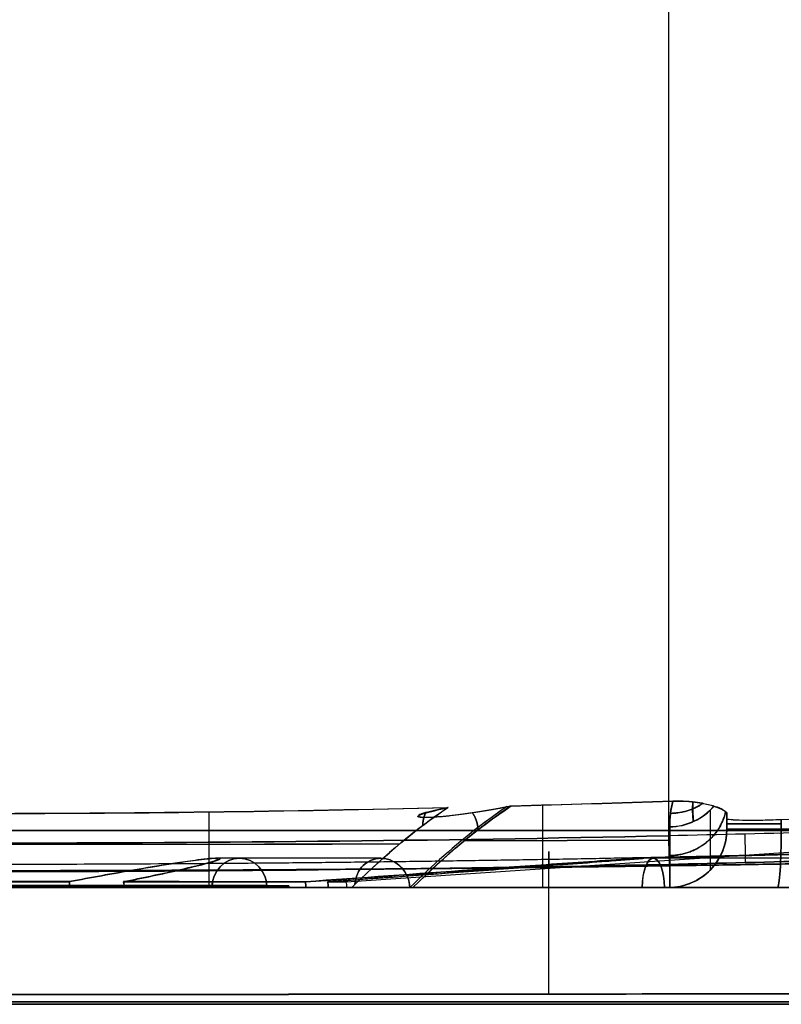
# Model space of a CAD drawing. Header units: millimetres. Extents: x -66 to 114, y 79 to 395.
# Tile 10 of 211: x 1 to 14, y 79 to 96. Entities that reach past the tile are written whole.
import ezdxf

# ---------------------------------------------------------------- set-up
doc = ezdxf.new("R2010")
doc.units = ezdxf.units.MM
doc.layers.add('Layer 01', color=7, linetype='Continuous', true_color=0x000000)

# ---------------------------------------------------------------- blocks, each defined once
blk = doc.blocks.new('Block 01')
at = {"layer": 'Layer 01'}
for p, q in [((6.437, 81.069), (35.19, 82.997)), ((12.95, 81.997, -19.225), (12.95, 82.192, -19.225)), ((12.95, 82.186, 19.115), (12.95, 81.994, 19.115)), ((12.95, 82.101, -19.519), (12.95, 82.101, -18.56)), ((12.95, 82.098, 18.46), (12.95, 82.098, 19.409)), ((7.027, 81.473, -19.495), (4.202, 81.473, -11.732)), ((7.027, 81.473, 19.395), (4.234, 81.473, 11.72)), ((17.45, 81.473, -7.299), (11.488, 81.473, -4.829)), ((17.45, 81.473, 7.199), (11.523, 81.473, 4.744)), ((-4.234, 80.973, -13.006), (4.134, 80.973, -13.006)), ((-4.234, 80.973, 12.906), (4.134, 80.973, 12.906)), ((4.567, 80.973, -11.273), (17.45, 80.973, -11.273)), ((4.567, 80.973, 11.173), (17.45, 80.973, 11.173)), ((5.003, 80.973), (5.452, 81.003)), ((5.003, 80.973, -0.05), (5.45, 80.973, -0.05)), ((6.45, 80.973, -0.05), (17.45, 80.973, -0.05)), ((10.043, 80.973, -4.772), (10.043, 80.973, -19.442)), ((10.043, 80.973, 19.342), (10.043, 80.973, 4.672)), ((11.789, 80.973, 4.313), (11.789, 80.973, -4.413)), ((-17.55, 78.973, -0.05), (17.45, 78.973, -0.05))]:
    blk.add_line(p, q, dxfattribs=at)
at = {"layer": 'Layer 01', "extrusion": (-1.5227e-14, -0.268446, 0.963295)}
blk.add_arc((11.95, 73.942, -43.754), 1, 271.202, 321.1378, dxfattribs=at)
at = {"layer": 'Layer 01', "extrusion": (5.40341e-15, -0.268446, -0.963295)}
blk.add_arc((11.95, -73.969, -43.657), 1, 39.3142, 88.798, dxfattribs=at)
at = {"layer": 'Layer 01', "extrusion": (0, 1, 0)}
for centre, radius, start, end in [((0, 0, 81.948), 19.55, 90, 270), ((-13.95, -18.56, 82.064), 1, 0, 85.9932), ((-13.95, 18.46, 82.061), 1, 274.0068, 0)]:
    blk.add_arc(centre, radius, start, end, dxfattribs=at)
at = {"layer": 'Layer 01', "extrusion": (-5.73793e-30, 5.73793e-30, -1)}
blk.add_arc((-11.95, 81.973, -18.46), 1, 180, 270, dxfattribs=at)
at = {"layer": 'Layer 01'}
for centre, radius, start, end in [((11.95, 81.973, -18.56), 1, 270, 0), ((5.95, 80.957, -0.05), 0.5, 174.6181, 178.0766), ((5.95, 80.957, -0.05), 0.5, 1.9234, 13.0518)]:
    blk.add_arc(centre, radius, start, end, dxfattribs=at)
at = {"layer": 'Layer 01', "extrusion": (0, 0, -1)}
for centre in [(-11.95, 81.973, 18.947), (-11.95, 81.973, -18.847)]:
    blk.add_arc(centre, 1, 180, 270, dxfattribs=at)
at = {"layer": 'Layer 01', "extrusion": (1.51293e-14, 1, 2.83523e-14)}
blk.add_arc((-13.95, 18.46, 81.973), 1, 274.0068, 0, dxfattribs=at)
at = {"layer": 'Layer 01', "extrusion": (-1.68014e-19, 1, 1.56657e-19)}
blk.add_arc((-13.95, -18.56, 81.973), 1, 360, 85.9932, dxfattribs=at)
at = {"layer": 'Layer 01', "extrusion": (-0.997556, 4.85386e-15, 0.069875)}
blk.add_arc((-81.973, 17.39, -12.626), 1, 360, 90, dxfattribs=at)
at = {"layer": 'Layer 01', "extrusion": (-0.997556, -2.02616e-15, -0.069875)}
blk.add_arc((-81.973, -17.49, -12.619), 1, 270, 0, dxfattribs=at)
at = {"layer": 'Layer 01', "extrusion": (-2.72852e-14, -1, -3.9306e-13)}
blk.add_arc((-0.05, -181.409, -81.973), 199.359, 84.93857, 85.99322, dxfattribs=at)
at = {"layer": 'Layer 01', "extrusion": (0.99978, 0.020969, 0.000366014)}
blk.add_arc((81.598, 38.998, 13.678), 0.5, 90.9998, 186.3395, dxfattribs=at)
at = {"layer": 'Layer 01', "extrusion": (-0.99978, -0.020969, 0.000366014)}
blk.add_arc((-81.598, -39.098, -13.678), 0.5, 270.9998, 6.3395, dxfattribs=at)
at = {"layer": 'Layer 01', "extrusion": (-0.34202, 0, 0.939693)}
blk.add_arc((-80.973, -0.064, -13.65), 0.5, 90, 270, dxfattribs=at)
at = {"layer": 'Layer 01', "extrusion": (-0.34202, 0, -0.939693)}
for start, end in [(90, 180), (180, 270)]:
    blk.add_arc((-80.973, 0.03, -13.556), 0.5, start, end, dxfattribs=at)
at = {"layer": 'Layer 01', "extrusion": (-0.92388, 0, -0.382683)}
blk.add_arc((-80.973, -0.027, -12.642), 0.5, 90, 270, dxfattribs=at)
at = {"layer": 'Layer 01', "extrusion": (-0.92388, 0, 0.382683)}
blk.add_arc((-80.973, -0.065, -12.68), 0.5, 90, 270, dxfattribs=at)
at = {"layer": 'Layer 01', "extrusion": (-1.37394e-31, 1, 5.40368e-16)}
blk.add_arc((0.05, -0.05, 80.973), 6.5, 254.4119, 285.5881, dxfattribs=at)
at = {"layer": 'Layer 01', "extrusion": (2.78858e-16, -1, -1.1662e-31)}
blk.add_arc((-0.05, -0.05, -80.973), 5.5, 270, 90, dxfattribs=at)
at = {"layer": 'Layer 01', "extrusion": (6.12045e-16, 1, 6.39139e-14)}
blk.add_arc((0.05, -0.05, 80.973), 6.5, 90, 105.5881, dxfattribs=at)
at = {"layer": 'Layer 01', "extrusion": (-2.78858e-16, 1, -2.97563e-47)}
blk.add_arc((0, 0, 80.973), 5.003, 90, 270, dxfattribs=at)
at = {"layer": 'Layer 01', "extrusion": (-9.26583e-16, 1, 9.67921e-16)}
blk.add_arc((0.05, -0.05, 80.973), 6.5, 206.9119, 245.5881, dxfattribs=at)
at = {"layer": 'Layer 01', "extrusion": (1.10524e-14, 1, 1.15455e-14)}
blk.add_arc((0.05, -0.05, 80.973), 6.5, 114.4119, 153.0881, dxfattribs=at)
at = {"layer": 'Layer 01', "extrusion": (9.6823e-15, 1, -3.52098e-15)}
blk.add_arc((0.05, -0.05, 80.973), 6.5, 161.9119, 198.0881, dxfattribs=at)
at = {"layer": 'Layer 01', "extrusion": (-5.33955e-16, -1, -7.6207e-15)}
blk.add_arc((13.95, 18.46, -80.973), 2, 180, 265.9932, dxfattribs=at)
at = {"layer": 'Layer 01', "extrusion": (-1.13522e-19, -1, 1.05849e-19)}
blk.add_arc((13.95, -18.56, -80.973), 2, 94.0068, 180, dxfattribs=at)
at = {"layer": 'Layer 01', "extrusion": (0, -1, 0)}
for centre, start, end in [((13.95, 18.46, -80.973), 180, 265.9932), ((13.95, -18.56, -80.973), 94.0068, 180)]:
    blk.add_arc(centre, 2, start, end, dxfattribs=at)
at = {"layer": 'Layer 01', "extrusion": (-2.66546e-15, 1, 3.36121e-14)}
blk.add_arc((0.05, 181.309, 80.973), 198.359, 264.93857, 265.99322, dxfattribs=at)
at = {"layer": 'Layer 01', "extrusion": (3.21398e-14, 1, 4.54524e-13)}
blk.add_arc((0.05, -181.409, 80.973), 198.359, 94.00678, 95.06143, dxfattribs=at)
at = {"layer": 'Layer 01'}
for points, degree in [([(11.95, 116.473, 40.107), (11.95, 99.166, 39.805), (11.95, 81.858, 39.503)], 2), ([(11.95, 116.473, -40.207), (11.95, 99.166, -39.905), (11.95, 81.858, -39.603)], 2), ([(9.26, 82.373, -24.169), (10.181, 82.397, -24.208), (11.102, 82.425, -24.25), (12.023, 82.455, -24.292)], 3), ([(11.971, 82.01, -22.567), (11.971, 82.17, -23.141), (11.991, 82.318, -23.716), (12.023, 82.455, -24.292)], 3), ([(0, 82.243, -23.95), (2.727, 82.243, -23.949), (5.454, 82.28, -24.018), (8.182, 82.346, -24.125)], 3), ([(8.168, 82.337, 23.989), (5.446, 82.271, 23.881), (2.723, 82.234, 23.811), (0, 82.234, 23.813)], 3), ([(8.182, 82.346, -24.125), (7.642, 81.982, -22.643), (7.11, 81.541, -21.177), (6.585, 81.025, -19.735)], 3), ([(6.585, 81.025, 19.635), (7.106, 81.537, 21.066), (7.634, 81.975, 22.52), (8.168, 82.337, 23.989)], 3), ([(7.578, 80.973, -19.553), (8.13, 81.524, -21.068), (8.691, 81.991, -22.609), (9.26, 82.373, -24.169)], 3), ([(9.246, 82.364, 24.033), (8.683, 81.984, 22.486), (8.126, 81.52, 20.956), (7.578, 80.973, 19.453)], 3), ([(9.186, 82.358, -23.963), (9.211, 82.363, -24.032), (9.235, 82.368, -24.1), (9.26, 82.373, -24.169)], 3), ([(12.022, 82.447, 24.158), (11.097, 82.417, 24.115), (10.172, 82.389, 24.073), (9.246, 82.364, 24.033)], 3), ([(9.8, 80.973, 19.354), (9.8, 81.529, 20.894), (9.8, 81.999, 22.465), (9.8, 82.379, 24.057)], 3), ([(9.801, 80.973, -19.454), (9.801, 81.533, -21.005), (9.801, 82.005, -22.588), (9.801, 82.388, -24.192)], 3), ([(12.022, 82.447, 24.158), (11.99, 82.312, 23.593), (11.971, 82.167, 23.029), (11.971, 82.01, 22.467)], 3), ([(12.664, 82.299, 22.386), (12.664, 81.996, 21.299), (12.664, 81.654, 20.231), (12.664, 81.274, 19.181)], 3), ([(12.664, 82.299, -22.486), (12.664, 81.996, -21.399), (12.664, 81.654, -20.331), (12.664, 81.274, -19.281)], 3), ([(4.092, 80.973, -19.658), (4.092, 81.48, -21.081), (4.092, 81.913, -22.53), (4.092, 82.27, -23.997)], 3), ([(12.95, 82.229, -19.89), (12.95, 82.204, -19.447), (12.95, 82.179, -19.003), (12.95, 82.155, -18.56)], 3), ([(12.95, 82.229, -19.89), (12.95, 82.146, -19.645), (12.95, 82.061, -19.401), (12.95, 81.973, -19.158)], 3), ([(12.95, 81.973, 19.058), (12.95, 82.058, 19.295), (12.95, 82.141, 19.532), (12.95, 82.222, 19.77)], 3), ([(12.95, 82.15, 18.46), (12.95, 82.174, 18.897), (12.95, 82.198, 19.333), (12.95, 82.222, 19.77)], 3), ([(12.95, 82.155, -18.56), (12.95, 82.064, -18.56), (12.95, 81.973, -18.56)], 2), ([(12.95, 81.973, 18.46), (12.95, 82.061, 18.46), (12.95, 82.15, 18.46)], 2), ([(13.88, 81.973, -17.563), (13.88, 82.056, -17.563), (13.88, 82.139, -17.563)], 2), ([(13.88, 82.133, 17.463), (13.88, 82.053, 17.463), (13.88, 81.973, 17.463)], 2), ([(11.971, 82.01, 22.467), (11.971, 81.706, 21.376), (11.971, 81.361, 20.298), (11.971, 80.974, 19.234)], 3), ([(11.971, 80.974, -19.334), (11.971, 81.361, -20.398), (11.971, 81.706, -21.476), (11.971, 82.01, -22.567)], 3), ([(12.95, 81.973, -19.158), (12.95, 81.973, -18.859), (12.95, 81.973, -18.56)], 2), ([(12.95, 81.973, 18.46), (12.95, 81.973, 18.759), (12.95, 81.973, 19.058)], 2), ([(11.95, 81.858, 39.503), (7.95, 81.774, 39.501), (-0.05, 81.693, 39.5), (-8.05, 81.774, 39.501), (-12.05, 81.858, 39.503)], 3), ([(-12.05, 81.858, -39.603), (-8.05, 81.774, -39.601), (-0.05, 81.693, -39.6), (7.95, 81.774, -39.601), (11.95, 81.858, -39.603)], 3), ([(11.971, 81.781, 21.673), (10.8, 81.777, 21.747), (9.628, 81.774, 21.809), (8.455, 81.772, 21.861)], 3), ([(8.461, 81.777, -21.978), (9.632, 81.779, -21.926), (10.802, 81.782, -21.863), (11.971, 81.786, -21.79)], 3), ([(14.571, 81.922, 39.476), (13.698, 81.898, 39.494), (12.824, 81.877, 39.503), (11.95, 81.858, 39.503)], 3), ([(14.571, 81.922, -39.576), (13.698, 81.898, -39.594), (12.824, 81.877, -39.603), (11.95, 81.858, -39.603)], 3), ([(7.347, 81.716, 21.728), (2.418, 81.708, 21.918), (-2.518, 81.708, 21.918), (-7.447, 81.716, 21.728)], 3), ([(-0.05, 81.713, -21.983), (2.418, 81.713, -21.983), (4.885, 81.716, -21.935), (7.351, 81.72, -21.84)], 3), ([(11.96, 81.37, -39.048), (7.957, 81.286, -39.046), (3.954, 81.246, -39.045), (-0.05, 81.246, -39.045)], 3), ([(11.96, 81.37, 38.948), (12.832, 81.388, 38.948), (13.703, 81.41, 38.939), (14.574, 81.434, 38.922)], 3), ([(14.574, 81.434, -39.022), (13.703, 81.41, -39.039), (12.832, 81.388, -39.048), (11.96, 81.37, -39.048)], 3), ([(-0.05, 80.973, -19.702), (2.149, 80.973, -19.702), (4.343, 80.973, -19.665), (6.53, 80.973, -19.591)], 3), ([(1.697, 80.973, -6.311), (1.696, 81.008, -6.31), (1.698, 81.042, -6.304), (1.702, 81.075, -6.295)], 3), ([(1.701, 81.069, 6.196), (1.698, 81.038, 6.205), (1.696, 81.006, 6.21), (1.697, 80.973, 6.211)], 3), ([(6.53, 80.973, -19.591), (4.113, 80.973, -12.951), (1.697, 80.973, -6.311)], 2), ([(1.697, 80.973, 6.211), (4.113, 80.973, 12.851), (6.53, 80.973, 19.491)], 2), ([(2.622, 81.074, -5.96), (2.631, 81.042, -5.965), (2.636, 81.008, -5.968), (2.636, 80.973, -5.969)], 3), ([(2.636, 80.973, 5.869), (2.636, 81.005, 5.868), (2.632, 81.037, 5.865), (2.624, 81.068, 5.861)], 3), ([(2.636, 80.973, -5.969), (5.081, 80.973, -12.685), (7.526, 80.973, -19.402)], 2), ([(7.526, 80.973, 19.302), (5.081, 80.973, 12.585), (2.636, 80.973, 5.869)], 2), ([(5.738, 81.071, -2.978), (5.742, 81.04, -2.987), (5.745, 81.007, -2.991), (5.746, 80.973, -2.992)], 3), ([(5.746, 80.973, 2.892), (5.745, 81.006, 2.891), (5.742, 81.037, 2.887), (5.738, 81.068, 2.879)], 3), ([(17.259, 80.973, -7.761), (11.502, 80.973, -5.376), (5.746, 80.973, -2.992)], 2), ([(5.746, 80.973, 2.892), (11.502, 80.973, 5.276), (17.259, 80.973, 7.661)], 2), ([(6.129, 80.973, -2.068), (6.127, 81.007, -2.068), (6.122, 81.039, -2.069), (6.114, 81.071, -2.072)], 3), ([(6.114, 81.069, 1.972), (6.123, 81.038, 1.969), (6.127, 81.006, 1.968), (6.129, 80.973, 1.968)], 3), ([(6.129, 80.973, -2.068), (11.789, 80.973, -4.413), (17.45, 80.973, -6.758)], 2), ([(17.45, 80.973, 6.658), (11.789, 80.973, 4.313), (6.129, 80.973, 1.968)], 2), ([(6.585, 81.025, -19.735), (6.566, 81.008, -19.687), (6.548, 80.991, -19.639), (6.53, 80.973, -19.591)], 3), ([(6.53, 80.973, 19.491), (6.548, 80.991, 19.539), (6.566, 81.008, 19.587), (6.585, 81.025, 19.635)], 3), ([(7.526, 80.973, -19.402), (7.544, 80.973, -19.452), (7.561, 80.973, -19.502), (7.578, 80.973, -19.553)], 3), ([(7.578, 80.973, -19.553), (9.038, 80.973, -19.496), (10.495, 80.973, -19.423), (11.95, 80.973, -19.334)], 3), ([(11.95, 80.973, 19.234), (10.495, 80.973, 19.323), (9.038, 80.973, 19.396), (7.578, 80.973, 19.453)], 3), ([(11.95, 80.973, -19.334), (11.957, 80.973, -19.334), (11.964, 80.973, -19.334), (11.971, 80.974, -19.334)], 3), ([(11.971, 80.974, 19.234), (11.964, 80.973, 19.234), (11.957, 80.973, 19.234), (11.95, 80.973, 19.234)], 3), ([(11.95, 80.973, -18.56), (11.95, 80.973, -18.947), (11.95, 80.973, -19.334)], 2), ([(11.95, 80.973, 19.234), (11.95, 80.973, 18.847), (11.95, 80.973, 18.46)], 2), ([(-17.55, 78.973, 18.638), (-11.717, 78.973, 19.167), (-0.05, 78.973, 19.693), (11.617, 78.973, 19.167), (17.45, 78.973, 18.638)], 3), ([(17.45, 78.973, -18.738), (11.617, 78.973, -19.267), (-0.05, 78.973, -19.793), (-11.717, 78.973, -19.267), (-17.55, 78.973, -18.738)], 3)]:
    blk.add_open_spline(points, degree=degree, dxfattribs=at)
for points, knots in [([(13.88, 82.139, -17.563), (16.587, 82.241, -17.373), (19.287, 82.363, -17.128), (24.673, 82.625, -16.53), (27.36, 82.766, -16.175), (30.04, 82.912, -15.766)], [-16.283738, -16.283738, -16.283738, -16.283738, -8.141869, -8.141869, 0, 0, 0, 0]), ([(30.008, 82.907, 15.671), (27.333, 82.761, 16.079), (24.652, 82.62, 16.432), (19.276, 82.358, 17.029), (16.582, 82.236, 17.273), (13.88, 82.133, 17.463)], [-16.251094, -16.251094, -16.251094, -16.251094, -8.125547, -8.125547, 0, 0, 0, 0]), ([(12.724, 82.363, 22.368), (12.665, 82.38, 22.696), (12.601, 82.397, 23.024), (12.469, 82.422, 23.506), (12.42, 82.43, 23.666), (12.318, 82.44, 23.894), (12.28, 82.443, 23.969), (12.203, 82.447, 24.068), (12.174, 82.448, 24.099), (12.105, 82.449, 24.145), (12.064, 82.448, 24.16), (12.022, 82.447, 24.158)], [0, 0, 0, 0, 1.003449, 1.003449, 1.505174, 1.505174, 1.756036, 1.756036, 1.881467, 1.881467, 2.006898, 2.006898, 2.006898, 2.006898]), ([(12.023, 82.455, -24.292), (12.067, 82.456, -24.294), (12.109, 82.457, -24.278), (12.18, 82.456, -24.229), (12.209, 82.455, -24.197), (12.286, 82.451, -24.094), (12.324, 82.448, -24.018), (12.426, 82.437, -23.783), (12.475, 82.429, -23.621), (12.606, 82.404, -23.132), (12.67, 82.386, -22.8), (12.729, 82.369, -22.467)], [0, 0, 0, 0, 0.127634, 0.127634, 0.255269, 0.255269, 0.510538, 0.510538, 1.021076, 1.021076, 2.042151, 2.042151, 2.042151, 2.042151]), ([(9.186, 82.358, -23.963), (9.019, 82.246, -23.506), (8.853, 82.126, -23.049), (8.298, 81.698, -21.523), (7.91, 81.357, -20.459), (7.526, 80.973, -19.402)], [0.6438735, 0.6438735, 0.6438735, 0.6438735, 0.75, 0.75, 1, 1, 1, 1]), ([(9.173, 82.349, 23.827), (9.011, 82.24, 23.382), (8.849, 82.122, 22.937), (8.298, 81.698, 21.423), (7.91, 81.357, 20.359), (7.526, 80.973, 19.302)], [0.6466377, 0.6466377, 0.6466377, 0.6466377, 0.75, 0.75, 1, 1, 1, 1]), ([(9.246, 82.364, 24.033), (9.091, 82.333, 23.592), (8.922, 82.301, 23.155), (8.63, 82.254, 22.518), (8.526, 82.239, 22.309), (8.35, 82.216, 22.006), (8.288, 82.208, 21.907), (8.151, 82.193, 21.716), (8.078, 82.185, 21.623), (7.962, 82.177, 21.53), (7.938, 82.175, 21.513), (7.885, 82.172, 21.486), (7.856, 82.171, 21.476), (7.796, 82.169, 21.476), (7.767, 82.17, 21.488), (7.724, 82.171, 21.53), (7.71, 82.173, 21.557), (7.678, 82.177, 21.641), (7.67, 82.181, 21.7), (7.661, 82.188, 21.818), (7.661, 82.192, 21.877), (7.673, 82.211, 22.171), (7.716, 82.226, 22.404), (7.869, 82.273, 23.094), (8.012, 82.305, 23.544), (8.168, 82.337, 23.989)], [0, 0, 0, 0, 1.415386, 1.415386, 2.123079, 2.123079, 2.476925, 2.476925, 2.830772, 2.830772, 2.919233, 2.919233, 3.007695, 3.007695, 3.096156, 3.096156, 3.184618, 3.184618, 3.361541, 3.361541, 3.538464, 3.538464, 4.246157, 4.246157, 5.661543, 5.661543, 5.661543, 5.661543]), ([(8.182, 82.346, -24.125), (8.031, 82.315, -23.698), (7.894, 82.285, -23.266), (7.741, 82.24, -22.605), (7.698, 82.225, -22.384), (7.67, 82.203, -22.045), (7.666, 82.195, -21.93), (7.691, 82.185, -21.761), (7.705, 82.182, -21.703), (7.755, 82.178, -21.633), (7.779, 82.178, -21.613), (7.835, 82.178, -21.599), (7.865, 82.179, -21.604), (7.946, 82.183, -21.633), (7.991, 82.186, -21.669), (8.074, 82.193, -21.747), (8.112, 82.196, -21.789), (8.22, 82.207, -21.92), (8.283, 82.215, -22.014), (8.463, 82.237, -22.302), (8.568, 82.252, -22.504), (8.863, 82.298, -23.116), (9.031, 82.328, -23.537), (9.186, 82.358, -23.963)], [0, 0, 0, 0, 1.365689, 1.365689, 2.048533, 2.048533, 2.389955, 2.389955, 2.560667, 2.560667, 2.646022, 2.646022, 2.731378, 2.731378, 2.902089, 2.902089, 3.0728, 3.0728, 3.414222, 3.414222, 4.097067, 4.097067, 5.462755, 5.462755, 5.462755, 5.462755]), ([(12.95, 82.222, 19.77), (12.95, 82.247, 20.206), (12.93, 82.271, 20.64), (12.855, 82.317, 21.507), (12.8, 82.341, 21.939), (12.724, 82.363, 22.368)], [0, 0, 0, 0, 1.308065, 1.308065, 2.616129, 2.616129, 2.616129, 2.616129]), ([(12.729, 82.369, -22.467), (12.803, 82.347, -22.041), (12.857, 82.324, -21.613), (12.93, 82.277, -20.754), (12.95, 82.253, -20.322), (12.95, 82.229, -19.89)], [0, 0, 0, 0, 1.297103, 1.297103, 2.594206, 2.594206, 2.594206, 2.594206]), ([(12.95, 82.155, -18.56), (12.95, 82.141, -18.308), (13.048, 82.131, -18.061), (13.304, 82.127, -17.787), (13.406, 82.127, -17.712), (13.633, 82.13, -17.604), (13.754, 82.134, -17.572), (13.88, 82.139, -17.563)], [0, 0, 0, 0, 0.761732, 0.761732, 1.142599, 1.142599, 1.523465, 1.523465, 1.523465, 1.523465]), ([(13.88, 82.133, 17.463), (13.628, 82.124, 17.48), (13.389, 82.12, 17.596), (13.133, 82.125, 17.87), (13.065, 82.128, 17.977), (12.974, 82.137, 18.211), (12.95, 82.143, 18.334), (12.95, 82.15, 18.46)], [0, 0, 0, 0, 0.761753, 0.761753, 1.142629, 1.142629, 1.523505, 1.523505, 1.523505, 1.523505]), ([(12.95, 81.973, 19.058), (12.95, 81.716, 19.103), (12.846, 81.46, 19.148), (12.577, 81.184, 19.197), (12.469, 81.109, 19.21), (12.23, 81.005, 19.228), (12.102, 80.976, 19.233), (11.971, 80.974, 19.234)], [0, 0, 0, 0, 0.792736, 0.792736, 1.189103, 1.189103, 1.585471, 1.585471, 1.585471, 1.585471]), ([(11.971, 80.974, -19.334), (12.102, 80.976, -19.333), (12.23, 81.005, -19.328), (12.469, 81.109, -19.31), (12.577, 81.184, -19.297), (12.846, 81.46, -19.248), (12.95, 81.716, -19.203), (12.95, 81.973, -19.158)], [0, 0, 0, 0, 0.396368, 0.396368, 0.792736, 0.792736, 1.585471, 1.585471, 1.585471, 1.585471]), ([(4.234, 81.473, 11.72), (4.224, 81.473, 11.723), (4.211, 81.473, 11.722), (4.171, 81.471, 11.706), (4.148, 81.469, 11.682), (4.105, 81.465, 11.635), (4.086, 81.463, 11.61), (4.029, 81.457, 11.533), (3.995, 81.453, 11.48), (3.895, 81.44, 11.318), (3.834, 81.432, 11.207), (3.656, 81.407, 10.87), (3.546, 81.39, 10.642), (3.224, 81.339, 9.954), (3.021, 81.305, 9.488), (2.431, 81.204, 8.087), (2.06, 81.136, 7.144), (1.701, 81.069, 6.196)], [-6.167309, -6.167309, -6.167309, -6.167309, -6.133926, -6.133926, -6.038084, -6.038084, -5.942241, -5.942241, -5.750556, -5.750556, -5.367185, -5.367185, -4.600445, -4.600445, -3.066963, -3.066963, 0, 0, 0, 0]), ([(2.622, 81.074, -5.96), (2.953, 81.142, -6.908), (3.271, 81.209, -7.861), (3.714, 81.309, -9.3), (3.856, 81.343, -9.782), (4.048, 81.393, -10.51), (4.109, 81.41, -10.754), (4.186, 81.435, -11.123), (4.21, 81.443, -11.246), (4.236, 81.455, -11.433), (4.243, 81.459, -11.496), (4.245, 81.465, -11.59), (4.245, 81.467, -11.621), (4.239, 81.47, -11.668), (4.236, 81.471, -11.684), (4.225, 81.473, -11.714), (4.215, 81.473, -11.729), (4.184, 81.473, -11.737), (4.168, 81.472, -11.73), (4.141, 81.471, -11.714), (4.129, 81.47, -11.704), (4.094, 81.467, -11.671), (4.074, 81.465, -11.647), (4.016, 81.459, -11.573), (3.981, 81.455, -11.52), (3.881, 81.443, -11.361), (3.82, 81.434, -11.251), (3.643, 81.41, -10.919), (3.533, 81.393, -10.693), (3.213, 81.343, -10.012), (3.012, 81.309, -9.552), (2.426, 81.209, -8.166), (2.058, 81.142, -7.233), (1.702, 81.075, -6.295)], [0, 0, 0, 0, 3.020292, 3.020292, 4.530438, 4.530438, 5.285511, 5.285511, 5.663048, 5.663048, 5.851816, 5.851816, 5.9462, 5.9462, 5.993392, 5.993392, 6.040584, 6.040584, 6.087776, 6.087776, 6.134968, 6.134968, 6.229352, 6.229352, 6.418121, 6.418121, 6.795657, 6.795657, 7.55073, 7.55073, 9.060876, 9.060876, 12.081168, 12.081168, 12.081168, 12.081168]), ([(2.624, 81.068, 5.861), (2.962, 81.137, 6.828), (3.287, 81.205, 7.8), (3.74, 81.308, 9.27), (3.885, 81.342, 9.761), (4.082, 81.393, 10.505), (4.144, 81.41, 10.753), (4.222, 81.436, 11.13), (4.246, 81.444, 11.256), (4.271, 81.457, 11.447), (4.277, 81.461, 11.511), (4.277, 81.467, 11.607), (4.276, 81.469, 11.64), (4.264, 81.472, 11.686), (4.258, 81.473, 11.702), (4.243, 81.473, 11.716), (4.239, 81.473, 11.719), (4.234, 81.473, 11.72)], [-12.267852, -12.267852, -12.267852, -12.267852, -9.200889, -9.200889, -7.667408, -7.667408, -6.900667, -6.900667, -6.517297, -6.517297, -6.325611, -6.325611, -6.229769, -6.229769, -6.181848, -6.181848, -6.167309, -6.167309, -6.167309, -6.167309]), ([(5.738, 81.068, 2.879), (6.681, 81.136, 3.255), (7.627, 81.204, 3.619), (9.061, 81.305, 4.131), (9.54, 81.339, 4.296), (10.266, 81.39, 4.524), (10.509, 81.407, 4.597), (10.878, 81.432, 4.693), (11.001, 81.44, 4.723), (11.188, 81.453, 4.759), (11.25, 81.457, 4.769), (11.345, 81.463, 4.779), (11.377, 81.465, 4.781), (11.441, 81.469, 4.781), (11.474, 81.471, 4.78), (11.517, 81.473, 4.757), (11.528, 81.474, 4.742), (11.525, 81.473, 4.71), (11.516, 81.472, 4.695), (11.489, 81.469, 4.655), (11.466, 81.467, 4.633), (11.394, 81.461, 4.568), (11.343, 81.457, 4.53), (11.185, 81.444, 4.419), (11.076, 81.436, 4.352), (10.746, 81.41, 4.155), (10.521, 81.393, 4.033), (9.84, 81.342, 3.676), (9.38, 81.308, 3.451), (7.991, 81.205, 2.793), (7.055, 81.137, 2.376), (6.114, 81.069, 1.972)], [0, 0, 0, 0, 3.067607, 3.067607, 4.601411, 4.601411, 5.368312, 5.368312, 5.751763, 5.751763, 5.943489, 5.943489, 6.039351, 6.039351, 6.135214, 6.135214, 6.183145, 6.183145, 6.231077, 6.231077, 6.326939, 6.326939, 6.518665, 6.518665, 6.902116, 6.902116, 7.669018, 7.669018, 9.202821, 9.202821, 12.270428, 12.270428, 12.270428, 12.270428]), ([(6.114, 81.071, -2.072), (7.04, 81.138, -2.47), (7.961, 81.205, -2.88), (9.328, 81.306, -3.528), (9.781, 81.34, -3.749), (10.451, 81.39, -4.1), (10.673, 81.407, -4.219), (10.999, 81.432, -4.411), (11.107, 81.441, -4.477), (11.263, 81.453, -4.583), (11.315, 81.457, -4.62), (11.388, 81.463, -4.679), (11.412, 81.465, -4.7), (11.457, 81.469, -4.745), (11.48, 81.471, -4.769), (11.493, 81.473, -4.816), (11.489, 81.474, -4.834), (11.464, 81.473, -4.854), (11.448, 81.472, -4.858), (11.401, 81.469, -4.867), (11.369, 81.467, -4.867), (11.273, 81.461, -4.862), (11.21, 81.457, -4.853), (11.022, 81.444, -4.82), (10.898, 81.436, -4.791), (10.527, 81.411, -4.697), (10.283, 81.394, -4.625), (9.554, 81.343, -4.398), (9.073, 81.309, -4.232), (7.634, 81.207, -3.72), (6.684, 81.139, -3.355), (5.738, 81.071, -2.978)], [0, 0, 0, 0, 3.048626, 3.048626, 4.572939, 4.572939, 5.335095, 5.335095, 5.716174, 5.716174, 5.906713, 5.906713, 6.001982, 6.001982, 6.097252, 6.097252, 6.144887, 6.144887, 6.192521, 6.192521, 6.287791, 6.287791, 6.47833, 6.47833, 6.859408, 6.859408, 7.621565, 7.621565, 9.145878, 9.145878, 12.194504, 12.194504, 12.194504, 12.194504]), ([(7.526, 80.973, -19.402), (7.518, 81.098, -19.382), (7.465, 81.224, -19.38), (7.291, 81.409, -19.411), (7.172, 81.466, -19.444), (6.933, 81.479, -19.529), (6.813, 81.435, -19.58), (6.643, 81.27, -19.671), (6.591, 81.151, -19.711), (6.585, 81.025, -19.735)], [-1.565028, -1.565028, -1.565028, -1.565028, -1.173771, -1.173771, -0.782514, -0.782514, -0.391257, -0.391257, 0, 0, 0, 0]), ([(6.585, 81.025, 19.635), (6.591, 81.15, 19.611), (6.643, 81.27, 19.571), (6.807, 81.429, 19.483), (6.916, 81.473, 19.436), (7.027, 81.473, 19.395)], [0, 0, 0, 0, 0.3912663, 0.3912663, 0.7560605, 0.7560605, 0.7560605, 0.7560605]), ([(7.027, 81.473, 19.395), (7.036, 81.473, 19.392), (7.044, 81.473, 19.389), (7.171, 81.466, 19.344), (7.291, 81.409, 19.311), (7.466, 81.224, 19.28), (7.518, 81.098, 19.282), (7.526, 80.973, 19.302)], [0.7560605, 0.7560605, 0.7560605, 0.7560605, 0.7825327, 0.7825327, 1.173799, 1.173799, 1.5650654, 1.5650654, 1.5650654, 1.5650654]), ([(-12.06, 81.37, 38.948), (-8.057, 81.286, 38.946), (-4.054, 81.246, 38.945), (3.953, 81.246, 38.945), (7.957, 81.286, 38.946), (11.96, 81.37, 38.948)], [0, 0, 0, 0, 12.011526, 12.011526, 24.023052, 24.023052, 24.023052, 24.023052]), ([(6.53, 80.973, 19.491), (4.343, 80.973, 19.565), (2.149, 80.973, 19.602), (-2.249, 80.973, 19.602), (-4.443, 80.973, 19.565), (-6.63, 80.973, 19.491)], [-13.163734, -13.163734, -13.163734, -13.163734, -6.581867, -6.581867, 0, 0, 0, 0]), ([(1.702, 81.075, -6.295), (1.422, 81.075, -6.373), (1.14, 81.075, -6.432), (0.573, 81.076, -6.512), (0.288, 81.076, -6.533), (0, 81.076, -6.535)], [0, 0, 0, 0, 0.862591, 0.862591, 1.725183, 1.725183, 1.725183, 1.725183]), ([(0, 81.069, 6.437), (0.286, 81.069, 6.435), (0.571, 81.069, 6.414), (1.142, 81.069, 6.333), (1.426, 81.069, 6.274), (1.701, 81.069, 6.196)], [0, 0, 0, 0, 0.862216, 0.862216, 1.724431, 1.724431, 1.724431, 1.724431]), ([(0, 81.003, 5.452), (0.361, 81.003, 5.449), (0.716, 81.003, 5.41), (1.24, 81.003, 5.302), (1.413, 81.003, 5.257), (1.756, 81.003, 5.15), (1.926, 81.002, 5.088), (2.421, 81.002, 4.879), (2.735, 81.002, 4.709), (3.327, 81.002, 4.308), (3.608, 81.002, 4.076), (4.11, 81.002, 3.569), (4.335, 81.002, 3.292), (4.733, 81.002, 2.693), (4.902, 81.002, 2.374), (5.173, 81.003, 1.715), (5.278, 81.003, 1.37), (5.418, 81.003, 0.664), (5.452, 81.003, 0.309), (5.452, 81.004, -0.405), (5.417, 81.004, -0.767), (5.278, 81.004, -1.469), (5.175, 81.005, -1.81), (4.971, 81.005, -2.308), (4.894, 81.005, -2.472), (4.726, 81.006, -2.789), (4.634, 81.006, -2.943), (4.338, 81.006, -3.389), (4.113, 81.006, -3.666), (3.606, 81.007, -4.179), (3.329, 81.007, -4.407), (2.887, 81.008, -4.707), (2.734, 81.008, -4.8), (2.419, 81.008, -4.971), (2.256, 81.008, -5.05), (1.759, 81.009, -5.259), (1.419, 81.009, -5.365), (0.72, 81.01, -5.51), (0.357, 81.01, -5.549), (0, 81.01, -5.553)], [-17.209501, -17.209501, -17.209501, -17.209501, -16.133907, -16.133907, -15.59611, -15.59611, -15.058313, -15.058313, -13.982719, -13.982719, -12.907126, -12.907126, -11.831532, -11.831532, -10.755938, -10.755938, -9.680344, -9.680344, -8.60475, -8.60475, -7.529157, -7.529157, -6.453563, -6.453563, -5.915766, -5.915766, -5.377969, -5.377969, -4.302375, -4.302375, -3.226781, -3.226781, -2.688984, -2.688984, -2.151188, -2.151188, -1.075594, -1.075594, 0, 0, 0, 0]), ([(5.738, 81.071, -2.978), (5.573, 81.072, -3.304), (5.38, 81.072, -3.617), (4.941, 81.072, -4.21), (4.699, 81.073, -4.483), (4.172, 81.073, -4.988), (3.885, 81.073, -5.219), (3.274, 81.074, -5.632), (2.954, 81.074, -5.81), (2.622, 81.074, -5.96)], [0, 0, 0, 0, 1.100422, 1.100422, 2.200844, 2.200844, 3.301266, 3.301266, 4.401688, 4.401688, 4.401688, 4.401688]), ([(2.624, 81.068, 5.861), (2.957, 81.068, 5.71), (3.282, 81.068, 5.528), (3.888, 81.068, 5.118), (4.172, 81.068, 4.889), (4.7, 81.068, 4.383), (4.947, 81.068, 4.104), (5.382, 81.068, 3.516), (5.573, 81.068, 3.206), (5.738, 81.068, 2.879)], [0, 0, 0, 0, 1.10019, 1.10019, 2.20038, 2.20038, 3.300571, 3.300571, 4.400761, 4.400761, 4.400761, 4.400761]), ([(6.114, 81.069, 1.972), (6.221, 81.069, 1.646), (6.301, 81.069, 1.315), (6.409, 81.069, 0.64), (6.437, 81.069, 0.293), (6.437, 81.07, -0.394), (6.41, 81.07, -0.734), (6.302, 81.07, -1.409), (6.221, 81.07, -1.745), (6.114, 81.071, -2.072)], [0, 0, 0, 0, 1.029254, 1.029254, 2.058508, 2.058508, 3.087762, 3.087762, 4.117016, 4.117016, 4.117016, 4.117016]), ([(7.578, 80.973, 19.453), (7.574, 80.973, 19.44), (7.569, 80.973, 19.428), (7.565, 80.973, 19.415), (7.552, 80.973, 19.377), (7.539, 80.973, 19.339), (7.526, 80.973, 19.302)], [-0.1601747, -0.1601747, -0.1601747, -0.1601747, -0.1196022, -0.1196022, -0.1196022, 0, 0, 0, 0]), ([(17.544, 79.16, 19.677), (14.617, 79.154, 19.926), (11.683, 79.15, 20.112), (5.817, 79.144, 20.361), (-0.049, 79.141, 20.485), (-5.916, 79.144, 20.361), (-11.783, 79.15, 20.112), (-14.717, 79.154, 19.926), (-17.644, 79.16, 19.677)], [-35.234475, -35.234475, -35.234475, -35.234475, -26.425856, -26.425856, -17.617237, -8.808619, -8.808619, 0, 0, 0, 0]), ([(-0.05, 79.142, -20.523), (2.883, 79.142, -20.523), (5.816, 79.144, -20.461), (11.683, 79.15, -20.212), (14.617, 79.154, -20.026), (17.544, 79.16, -19.777)], [-17.616581, -17.616581, -17.616581, -17.616581, -8.808291, -8.808291, 0, 0, 0, 0])]:
    blk.add_open_spline(points, degree=3, knots=knots, dxfattribs=at)
for points, weights, degree in [([(12.541, 82.416, -23.373), (12.291, 82.247, -23.424), (11.985, 82.243, -23.435)], [0.880173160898, 0.8970938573, 0.999999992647], 2), ([(12.537, 82.409, 23.256), (12.288, 82.242, 23.307), (11.985, 82.238, 23.317)], [0.880117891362, 0.897696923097, 0.999999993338], 2), ([(12.375, 82.101, 22.441), (12.361, 82.218, 22.882), (12.359, 82.329, 23.331), (12.367, 82.435, 23.784)], [0.885133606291, 0.893810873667, 0.901675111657, 0.908874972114], 3), ([(12.37, 82.443, -23.911), (12.363, 82.335, -23.449), (12.364, 82.221, -22.991), (12.379, 82.103, -22.541)], [0.908828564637, 0.90147528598, 0.893425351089, 0.884516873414], 3), ([(7.797, 82.256, -22.846), (7.76, 82.185, -22.88), (7.745, 82.108, -22.907), (7.746, 82.034, -22.927)], [0.652229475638, 0.721602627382, 0.814686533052, 0.931481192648], 3), ([(7.746, 82.034, 22.827), (7.745, 82.106, 22.807), (7.759, 82.18, 22.781), (7.794, 82.25, 22.749)], [0.931497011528, 0.817786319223, 0.726549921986, 0.657787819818], 3), ([(8.688, 81.998, -22.594), (8.68, 82.083, -22.573), (8.651, 82.173, -22.559), (8.592, 82.256, -22.557)], [1, 0.850698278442, 0.734833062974, 0.652404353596], 3), ([(12.928, 82.273, -20.684), (12.764, 81.534, -20.921), (11.971, 81.519, -20.926)], [0.929733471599, 0.755513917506, 1.00000000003], 2), ([(11.971, 81.519, 20.826), (12.759, 81.534, 20.821), (12.927, 82.267, 20.586)], [1.00000000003, 0.756658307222, 0.928111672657], 2), ([(8.69, 81.959, -22.605), (8.689, 81.973, -22.601), (8.689, 81.986, -22.598), (8.688, 81.998, -22.594)], [0.925528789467, 0.949352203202, 0.974175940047, 1], 3), ([(13.267, 81.4, 38.942), (13.274, 81.34, 39.487), (13.261, 81.888, 39.496)], [1, 0.673579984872, 1], 2), ([(13.267, 81.4, -39.042), (13.274, 81.34, -39.587), (13.261, 81.888, -39.596)], [1, 0.673579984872, 1], 2), ([(9.902, 79.148, -20.284), (9.902, 81.298, -26.318), (9.902, 82.039, -32.68), (9.902, 81.331, -39.047)], [0.999047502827, 0.981828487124, 0.981628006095, 0.99844605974], 3), ([(11.958, 81.492, 39.333), (12.831, 81.51, 39.333), (13.705, 81.531, 39.325), (14.578, 81.556, 39.307)], [0.836700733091, 0.836735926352, 0.836819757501, 0.836952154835], 3), ([(14.578, 81.556, -39.407), (13.705, 81.531, -39.425), (12.831, 81.51, -39.433), (11.958, 81.492, -39.433)], [0.836952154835, 0.836819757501, 0.836735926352, 0.836700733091], 3), ([(14.551, 81.387, 29.274), (4.825, 81.218, 29.961), (-4.925, 81.218, 29.961), (-14.651, 81.387, 29.274)], [0.985436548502, 0.983707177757, 0.983707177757, 0.985436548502], 3), ([(-0.05, 81.261, -29.891), (4.822, 81.261, -29.891), (9.691, 81.303, -29.719), (14.551, 81.387, -29.376)], [0.986583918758, 0.985994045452, 0.985837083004, 0.986113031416], 3), ([(7.526, 80.973, -19.402), (7.526, 80.973, -19.402), (7.526, 80.973, -19.402), (7.526, 80.973, -19.402)], [0.999999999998, 0.999999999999, 0.999999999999, 1], 3), ([(7.526, 80.973, -19.402), (7.526, 80.973, -19.402), (7.526, 80.973, -19.402), (7.526, 80.973, -19.402)], [1, 0.999999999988, 0.999999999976, 0.999999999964], 3), ([(7.526, 80.973, 19.302), (7.526, 80.973, 19.302), (7.526, 80.973, 19.302), (7.526, 80.973, 19.302)], [0.999999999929, 0.999999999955, 0.99999999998, 1.00000000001], 3), ([(13.81, 80.973, -16.565), (15.631, 80.973, -16.438), (17.45, 80.973, -16.277)], [0.999994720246, 0.999952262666, 0.999994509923], 2), ([(17.45, 80.973, 16.177), (15.631, 80.973, 16.338), (13.81, 80.973, 16.465)], [0.999994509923, 0.999952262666, 0.999994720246], 2)]:
    blk.add_rational_spline(points, weights, degree=degree, dxfattribs=at)
for points, weights, knots in [([(8.596, 82.25, 22.457), (8.652, 82.168, 22.46), (8.68, 82.081, 22.474), (8.688, 81.998, 22.494), (8.689, 81.986, 22.498), (8.689, 81.973, 22.501), (8.69, 81.959, 22.505)], [0.657880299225, 0.739935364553, 0.853975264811, 1, 0.974175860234, 0.94935204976, 0.925528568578], [0.3904814, 0.3904814, 0.3904814, 0.3904814, 0.5, 0.5, 0.5, 0.5193681, 0.5193681, 0.5193681, 0.5193681]), ([(11.958, 81.492, 39.333), (7.955, 81.408, 39.332), (3.953, 81.367, 39.331), (-4.053, 81.367, 39.331), (-8.055, 81.408, 39.332), (-12.058, 81.492, 39.333)], [0.836700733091, 0.836664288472, 0.836646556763, 0.836646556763, 0.836664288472, 0.836700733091], [0, 0, 0, 0, 12.012601, 12.012601, 24.025201, 24.025201, 24.025201, 24.025201]), ([(11.958, 81.492, -39.433), (7.955, 81.408, -39.432), (3.953, 81.367, -39.431), (-4.053, 81.367, -39.431), (-8.055, 81.408, -39.432), (-12.058, 81.492, -39.433)], [0.836700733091, 0.836664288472, 0.836646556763, 0.836646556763, 0.836664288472, 0.836700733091], [0, 0, 0, 0, 12.012601, 12.012601, 24.025201, 24.025201, 24.025201, 24.025201]), ([(-17.598, 79.02, 19.166), (-11.75, 79.017, 19.679), (-5.898, 79.016, 19.934), (5.798, 79.016, 19.934), (11.65, 79.017, 19.679), (17.498, 79.02, 19.166)], [0.992145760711, 0.992668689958, 0.9929144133, 0.9929144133, 0.992668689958, 0.992145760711], [0, 0, 0, 0, 17.620546, 17.620546, 35.241093, 35.241093, 35.241093, 35.241093]), ([(17.498, 79.02, -19.266), (11.65, 79.017, -19.779), (5.798, 79.016, -20.034), (-5.898, 79.016, -20.034), (-11.75, 79.017, -19.779), (-17.598, 79.02, -19.266)], [0.992145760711, 0.992668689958, 0.9929144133, 0.9929144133, 0.992668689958, 0.992145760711], [0, 0, 0, 0, 17.620546, 17.620546, 35.241093, 35.241093, 35.241093, 35.241093])]:
    blk.add_rational_spline(points, weights, degree=3, knots=knots, dxfattribs=at)

msp = doc.modelspace()

# ---------------------------------------------------------------- block references
at = {"layer": 'Layer 01'}
msp.add_blockref('Block 01', (0, 0), dxfattribs=at)

doc.saveas('drawing.dxf')
